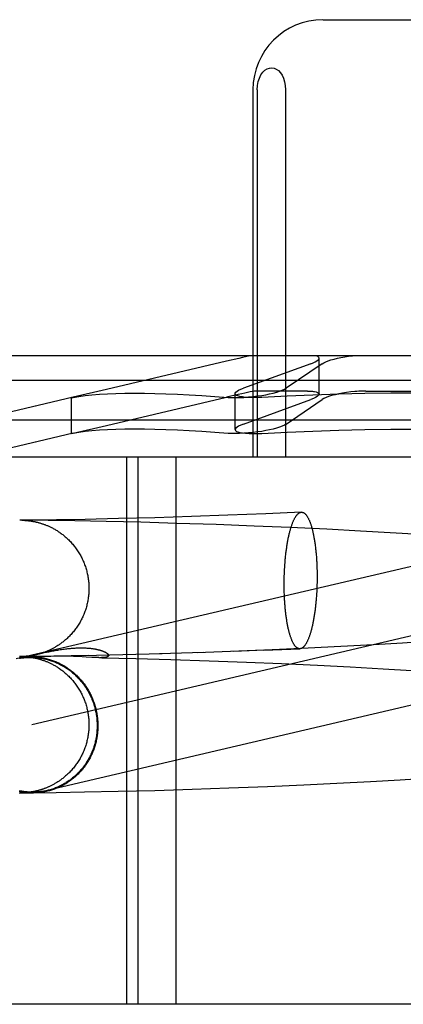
# Model space of a CAD drawing. Header units: inches. Extents: x 0 to 268, y 0 to 174.
# Tile 20 of 79: x 88.304 to 88.414, y 88.446 to 88.727. Entities that reach past the tile are written whole.
import ezdxf

# ---------------------------------------------------------------- set-up
doc = ezdxf.new("R2010")
doc.units = ezdxf.units.IN
doc.header["$LTSCALE"] = 14.749625
doc.header["$MEASUREMENT"] = 0
doc.linetypes.add('HIDDEN', pattern=[0.2, 0.1, -0.1])
doc.layers.add('DEFAULT_2', color=8, linetype='HIDDEN')

msp = doc.modelspace()

# ---------------------------------------------------------------- linework, layer by layer
at = {"layer": 'DEFAULT_2', "color": 8, "linetype": 'HIDDEN'}
for p, q in [((88.39129, 88.72719), (88.44484, 88.72719)), ((88.37119, 88.70719), (88.37119, 88.60219)), ((88.37241, 88.70719), (88.37241, 88.60219)), ((88.38053, 88.70719), (88.38053, 88.60219)), ((88.57399, 88.63119), (88.26213, 88.63119)), ((88.3901, 88.62022), (88.3901, 88.6305)), ((88.36364, 88.62963), (88.32934, 88.62152)), ((88.38776, 88.62893), (88.36845, 88.62193)), ((88.39097, 88.62893), (88.3807, 88.62193)), ((88.58106, 88.62412), (88.25506, 88.62412)), ((88.31978, 88.61935), (88.29181, 88.61279)), ((88.31974, 88.61934), (88.31934, 88.61924)), ((88.31934, 88.61924), (88.31974, 88.6193)), ((88.31934, 88.60897), (88.31934, 88.61924)), ((88.32934, 88.62152), (88.31974, 88.61934)), ((88.32934, 88.61125), (88.36363, 88.61935)), ((88.36611, 88.61011), (88.36611, 88.62038)), ((88.38677, 88.62113), (88.37219, 88.62113)), ((88.40348, 88.62113), (88.43265, 88.62113)), ((88.36845, 88.61166), (88.38776, 88.61866)), ((88.3807, 88.61166), (88.39097, 88.61866)), ((88.54431, 88.61279), (88.29181, 88.61279)), ((88.31974, 88.60907), (88.32934, 88.61125)), ((88.31978, 88.60908), (88.29043, 88.60219)), ((88.31934, 88.60897), (88.31974, 88.60907)), ((88.31974, 88.60903), (88.31934, 88.60897)), ((88.5457, 88.60219), (88.29043, 88.60219)), ((88.33506, 88.60219), (88.33506, 88.44594)), ((88.3383, 88.60219), (88.3383, 88.44594)), ((88.34913, 88.60219), (88.34913, 88.44594)), ((88.364, 88.58563), (88.35367, 88.58526)), ((88.3749, 88.58606), (88.364, 88.58563)), ((88.38504, 88.58651), (88.3749, 88.58606)), ((88.30462, 88.58422), (88.30449, 88.58422)), ((88.30494, 88.58422), (88.30462, 88.58422)), ((88.30498, 88.58422), (88.30497, 88.58422)), ((88.30866, 88.58425), (88.30503, 88.58422)), ((88.31259, 88.58414), (88.30513, 88.58421)), ((88.30514, 88.58421), (88.30525, 88.58421)), ((88.30518, 88.58421), (88.30525, 88.58421)), ((88.30525, 88.58421), (88.30533, 88.58421)), ((88.30533, 88.58421), (88.30542, 88.58421)), ((88.30542, 88.58421), (88.30549, 88.5842)), ((88.30551, 88.5842), (88.30559, 88.5842)), ((88.30561, 88.5842), (88.3057, 88.5842)), ((88.3057, 88.5842), (88.30579, 88.58419)), ((88.30579, 88.58419), (88.30589, 88.58419)), ((88.30589, 88.58419), (88.30601, 88.58418)), ((88.30601, 88.58418), (88.30609, 88.58417)), ((88.30609, 88.58417), (88.30618, 88.58417)), ((88.30618, 88.58417), (88.30629, 88.58416)), ((88.30629, 88.58416), (88.30639, 88.58415)), ((88.30639, 88.58415), (88.30651, 88.58414)), ((88.30651, 88.58414), (88.30663, 88.58413)), ((88.30663, 88.58413), (88.30676, 88.58412)), ((88.30676, 88.58412), (88.3069, 88.5841)), ((88.3069, 88.5841), (88.30704, 88.58409)), ((88.30704, 88.58409), (88.30718, 88.58407)), ((88.30718, 88.58407), (88.30734, 88.58405)), ((88.30734, 88.58405), (88.30749, 88.58403)), ((88.31506, 88.58433), (88.30866, 88.58425)), ((88.32023, 88.58403), (88.31259, 88.58414)), ((88.32317, 88.58447), (88.31506, 88.58433)), ((88.32926, 88.58385), (88.32023, 88.58403)), ((88.33279, 88.58467), (88.32317, 88.58447)), ((88.33917, 88.58362), (88.32926, 88.58385)), ((88.34313, 88.58494), (88.33279, 88.58467)), ((88.34942, 88.58333), (88.33917, 88.58362)), ((88.35367, 88.58526), (88.34313, 88.58494)), ((88.36064, 88.58296), (88.34942, 88.58333)), ((88.37153, 88.58255), (88.36064, 88.58296)), ((88.38179, 88.58212), (88.37153, 88.58255)), ((88.39236, 88.58162), (88.38179, 88.58212)), ((88.40194, 88.58113), (88.39236, 88.58162)), ((88.4104, 88.58066), (88.40194, 88.58113)), ((88.41888, 88.58015), (88.4104, 88.58066)), ((88.43291, 88.57488), (88.30352, 88.54458)), ((88.38027, 88.57082), (88.38032, 88.57146)), ((88.38943, 88.57232), (88.38946, 88.57169)), ((88.38946, 88.57169), (88.38948, 88.57105)), ((88.38016, 88.56821), (88.38018, 88.56887)), ((88.38018, 88.56887), (88.3802, 88.56952)), ((88.3802, 88.56952), (88.38024, 88.57017)), ((88.38024, 88.57017), (88.38027, 88.57082)), ((88.38948, 88.57105), (88.38951, 88.5704)), ((88.38951, 88.5704), (88.38952, 88.56975)), ((88.38952, 88.56975), (88.38953, 88.5691)), ((88.38953, 88.5691), (88.38954, 88.56844)), ((88.38954, 88.56844), (88.38954, 88.56778)), ((88.38012, 88.56624), (88.38013, 88.56689)), ((88.38012, 88.56558), (88.38012, 88.56624)), ((88.38013, 88.56689), (88.38014, 88.56755)), ((88.38014, 88.56755), (88.38016, 88.56821)), ((88.38951, 88.56581), (88.38948, 88.56515)), ((88.38952, 88.56647), (88.38951, 88.56581)), ((88.38953, 88.56712), (88.38952, 88.56647)), ((88.38954, 88.56778), (88.38953, 88.56712)), ((88.38013, 88.56492), (88.38012, 88.56558)), ((88.38014, 88.56427), (88.38013, 88.56492)), ((88.38016, 88.56362), (88.38014, 88.56427)), ((88.38018, 88.56297), (88.38016, 88.56362)), ((88.3802, 88.56233), (88.38018, 88.56297)), ((88.38939, 88.5632), (88.38935, 88.56255)), ((88.38943, 88.56384), (88.38939, 88.5632)), ((88.38946, 88.5645), (88.38943, 88.56384)), ((88.38948, 88.56515), (88.38946, 88.5645)), ((88.38024, 88.56169), (88.3802, 88.56233)), ((88.43731, 88.55609), (88.30792, 88.52579)), ((88.41394, 88.54912), (88.4057, 88.54864)), ((88.42213, 88.54965), (88.41394, 88.54912)), ((88.3094, 88.5459), (88.30985, 88.54601)), ((88.30985, 88.54601), (88.31037, 88.54613)), ((88.31037, 88.54613), (88.31093, 88.54626)), ((88.31093, 88.54626), (88.31154, 88.54639)), ((88.31154, 88.54639), (88.31219, 88.54653)), ((88.31219, 88.54653), (88.31286, 88.54667)), ((88.34525, 88.54605), (88.32274, 88.54552)), ((88.35708, 88.54642), (88.34449, 88.54605)), ((88.37435, 88.54707), (88.35522, 88.54638)), ((88.37672, 88.5472), (88.36569, 88.54676)), ((88.37435, 88.54707), (88.38462, 88.54751)), ((88.38699, 88.54766), (88.37672, 88.5472)), ((88.3963, 88.54813), (88.38699, 88.54766)), ((88.4057, 88.54864), (88.3963, 88.54813)), ((88.30462, 88.54528), (88.30449, 88.54528)), ((88.3045, 88.54529), (88.30461, 88.54528)), ((88.30462, 88.54528), (88.30908, 88.54532)), ((88.30531, 88.54529), (88.30513, 88.54529)), ((88.30514, 88.54528), (88.30524, 88.54528)), ((88.30515, 88.54529), (88.30515, 88.54529)), ((88.3052, 88.54528), (88.30527, 88.54528)), ((88.30527, 88.54528), (88.30535, 88.54528)), ((88.30535, 88.54529), (88.30528, 88.54529)), ((88.30544, 88.5453), (88.30535, 88.54529)), ((88.30537, 88.54527), (88.30547, 88.54527)), ((88.30554, 88.5453), (88.30547, 88.5453)), ((88.30547, 88.54527), (88.30554, 88.54527)), ((88.30564, 88.5453), (88.30554, 88.5453)), ((88.30556, 88.54527), (88.30567, 88.54526)), ((88.30573, 88.54531), (88.30564, 88.5453)), ((88.30567, 88.54526), (88.30576, 88.54526)), ((88.30582, 88.54531), (88.30573, 88.54531)), ((88.30576, 88.54526), (88.30586, 88.54525)), ((88.30593, 88.54532), (88.30582, 88.54531)), ((88.30586, 88.54525), (88.30597, 88.54525)), ((88.30605, 88.54533), (88.30593, 88.54532)), ((88.30597, 88.54525), (88.30609, 88.54524)), ((88.30614, 88.54533), (88.30605, 88.54533)), ((88.30609, 88.54524), (88.30618, 88.54523)), ((88.30624, 88.54534), (88.30614, 88.54533)), ((88.30618, 88.54523), (88.30629, 88.54523)), ((88.30634, 88.54535), (88.30624, 88.54534)), ((88.30629, 88.54523), (88.30639, 88.54522)), ((88.30645, 88.54536), (88.30634, 88.54535)), ((88.30639, 88.54522), (88.30651, 88.54521)), ((88.30657, 88.54537), (88.30645, 88.54536)), ((88.30651, 88.54521), (88.30663, 88.5452)), ((88.30669, 88.54538), (88.30657, 88.54537)), ((88.30663, 88.5452), (88.30676, 88.54518)), ((88.30681, 88.54539), (88.30669, 88.54538)), ((88.30676, 88.54518), (88.3069, 88.54517)), ((88.30694, 88.5454), (88.30681, 88.54539)), ((88.3069, 88.54517), (88.30704, 88.54515)), ((88.30708, 88.54542), (88.30694, 88.5454)), ((88.30704, 88.54515), (88.30718, 88.54514)), ((88.30723, 88.54544), (88.30708, 88.54542)), ((88.30718, 88.54514), (88.30734, 88.54512)), ((88.30739, 88.54546), (88.30723, 88.54544)), ((88.30734, 88.54512), (88.30749, 88.5451)), ((88.30755, 88.54548), (88.30739, 88.54546)), ((88.30833, 88.54527), (88.3083, 88.54527)), ((88.30838, 88.54526), (88.30835, 88.54526)), ((88.30842, 88.54526), (88.3084, 88.54526)), ((88.30847, 88.54526), (88.30845, 88.54526)), ((88.30856, 88.54526), (88.30849, 88.54526)), ((88.30863, 88.54525), (88.30856, 88.54526)), ((88.30869, 88.54525), (88.30863, 88.54525)), ((88.30878, 88.54525), (88.30872, 88.54525)), ((88.30887, 88.54525), (88.3088, 88.54525)), ((88.31565, 88.5454), (88.30881, 88.54532)), ((88.30887, 88.54577), (88.30919, 88.54585)), ((88.3092, 88.54525), (88.30908, 88.54525)), ((88.30919, 88.54585), (88.3094, 88.5459)), ((88.30934, 88.54525), (88.3092, 88.54525)), ((88.30951, 88.54525), (88.30934, 88.54525)), ((88.30977, 88.54525), (88.30951, 88.54525)), ((88.31008, 88.54526), (88.30977, 88.54525)), ((88.31054, 88.54527), (88.31008, 88.54526)), ((88.31337, 88.54534), (88.31054, 88.54527)), ((88.31424, 88.54536), (88.31337, 88.54534)), ((88.32403, 88.54554), (88.31424, 88.54536)), ((88.31595, 88.54538), (88.31531, 88.54538)), ((88.31665, 88.54538), (88.31595, 88.54538)), ((88.31741, 88.54538), (88.31665, 88.54538)), ((88.3182, 88.54537), (88.31741, 88.54538)), ((88.31903, 88.54535), (88.3182, 88.54537)), ((88.31988, 88.54532), (88.31903, 88.54535)), ((88.32074, 88.54529), (88.31988, 88.54532)), ((88.32156, 88.54525), (88.32074, 88.54529)), ((88.32235, 88.54521), (88.32156, 88.54525)), ((88.32348, 88.54515), (88.32235, 88.54521)), ((88.32515, 88.54504), (88.32348, 88.54515)), ((88.32575, 88.54501), (88.32515, 88.54504)), ((88.3271, 88.54496), (88.32575, 88.54501)), ((88.3271, 88.54496), (88.32798, 88.54494)), ((88.32798, 88.54494), (88.33766, 88.54471)), ((88.33766, 88.54471), (88.34769, 88.54443)), ((88.34769, 88.54443), (88.35867, 88.54407)), ((88.35867, 88.54407), (88.36933, 88.54367)), ((88.36933, 88.54367), (88.37935, 88.54325)), ((88.37935, 88.54325), (88.38967, 88.54278)), ((88.38967, 88.54278), (88.39901, 88.5423)), ((88.39901, 88.5423), (88.40841, 88.54178)), ((88.40841, 88.54178), (88.41662, 88.54128)), ((88.39522, 88.50909), (88.40484, 88.50959)), ((88.40484, 88.50959), (88.41332, 88.51008)), ((88.41332, 88.51008), (88.42181, 88.51061)), ((88.3149, 88.50646), (88.32305, 88.50659)), ((88.32305, 88.50659), (88.3327, 88.50679)), ((88.3327, 88.50679), (88.34312, 88.50706)), ((88.34312, 88.50706), (88.35379, 88.50738)), ((88.35379, 88.50738), (88.36427, 88.50774)), ((88.36427, 88.50774), (88.37536, 88.50818)), ((88.37536, 88.50818), (88.38575, 88.50863)), ((88.38575, 88.50863), (88.39522, 88.50909)), ((88.30433, 88.50636), (88.30802, 88.50632)), ((88.3045, 88.50635), (88.30461, 88.50635)), ((88.30513, 88.50635), (88.30841, 88.50638)), ((88.30531, 88.50636), (88.30513, 88.50635)), ((88.30515, 88.50636), (88.30515, 88.50636)), ((88.30535, 88.50636), (88.30528, 88.50636)), ((88.30544, 88.50636), (88.30535, 88.50636)), ((88.30554, 88.50637), (88.30547, 88.50636)), ((88.30564, 88.50637), (88.30554, 88.50637)), ((88.30573, 88.50637), (88.30564, 88.50637)), ((88.30582, 88.50638), (88.30573, 88.50637)), ((88.30593, 88.50638), (88.30582, 88.50638)), ((88.30605, 88.50639), (88.30593, 88.50638)), ((88.30614, 88.5064), (88.30605, 88.50639)), ((88.30624, 88.5064), (88.30614, 88.5064)), ((88.30634, 88.50641), (88.30624, 88.5064)), ((88.30645, 88.50642), (88.30634, 88.50641)), ((88.30657, 88.50643), (88.30645, 88.50642)), ((88.30669, 88.50644), (88.30657, 88.50643)), ((88.30681, 88.50646), (88.30669, 88.50644)), ((88.30694, 88.50647), (88.30681, 88.50646)), ((88.30708, 88.50649), (88.30694, 88.50647)), ((88.30723, 88.5065), (88.30708, 88.50649)), ((88.30739, 88.50652), (88.30723, 88.5065)), ((88.30755, 88.50655), (88.30739, 88.50652)), ((88.30841, 88.50638), (88.3149, 88.50646)), ((88.51173, 88.44594), (88.03413, 88.44594))]:
    msp.add_line(p, q, dxfattribs=at)
for points in [[(88.37241, 88.70719), (88.37248, 88.70839), (88.37269, 88.7095), (88.37303, 88.71053), (88.37348, 88.71144), (88.37401, 88.71218), (88.37461, 88.71275), (88.37525, 88.71315), (88.37591, 88.71338), (88.37658, 88.71344), (88.37724, 88.71333), (88.37787, 88.71306), (88.37847, 88.71264), (88.37903, 88.71206), (88.37952, 88.71133), (88.37994, 88.71046), (88.38026, 88.70947), (88.38045, 88.70838), (88.38053, 88.70719)], [(88.37068, 88.63119), (88.36995, 88.63105), (88.36911, 88.63087), (88.36816, 88.63066), (88.36713, 88.63043), (88.36364, 88.62963)], [(88.38776, 88.62893), (88.38845, 88.6292), (88.38903, 88.62947), (88.38949, 88.62974), (88.38983, 88.63001), (88.39003, 88.63026), (88.3901, 88.6305)], [(88.3901, 88.6305), (88.39004, 88.6307), (88.38985, 88.63089), (88.38953, 88.63106), (88.38909, 88.63119)], [(88.39097, 88.62893), (88.39143, 88.6292), (88.39201, 88.62947), (88.3927, 88.62974), (88.39349, 88.63001), (88.39438, 88.63026), (88.39534, 88.63049), (88.39636, 88.6307), (88.39743, 88.63089), (88.39853, 88.63106), (88.39965, 88.63119)], [(88.36611, 88.62038), (88.36614, 88.62055), (88.36632, 88.6208), (88.36665, 88.62108), (88.36711, 88.62136), (88.36771, 88.62164), (88.36845, 88.62193)], [(88.3713, 88.61955), (88.3725, 88.61971), (88.37369, 88.61988), (88.37486, 88.62008), (88.37597, 88.6203), (88.37702, 88.62055), (88.37798, 88.6208), (88.37883, 88.62108), (88.37958, 88.62136), (88.3802, 88.62164), (88.3807, 88.62193)], [(88.31974, 88.6193), (88.3214, 88.61958), (88.32321, 88.61983), (88.32517, 88.62004), (88.3273, 88.62021), (88.32957, 88.62035), (88.33199, 88.62044), (88.33456, 88.6205), (88.33728, 88.62052), (88.34014, 88.6205), (88.34315, 88.62044), (88.3463, 88.62035), (88.34958, 88.62021), (88.353, 88.62004), (88.35656, 88.61983), (88.36025, 88.61958), (88.36408, 88.6193)], [(88.37219, 88.62113), (88.37191, 88.62111), (88.37151, 88.62106), (88.37101, 88.62098), (88.3704, 88.62087), (88.36968, 88.62072), (88.36887, 88.62055), (88.36797, 88.62035), (88.36699, 88.62013), (88.36363, 88.61935)], [(88.36408, 88.6193), (88.36506, 88.61925), (88.36617, 88.61924), (88.36736, 88.61926), (88.36863, 88.61932), (88.36995, 88.61942), (88.3713, 88.61955)], [(88.36745, 88.61955), (88.36691, 88.61971), (88.3665, 88.61988), (88.36623, 88.62008), (88.36611, 88.6203), (88.36611, 88.62038)], [(88.37373, 88.6193), (88.37246, 88.61925), (88.37124, 88.61924), (88.37011, 88.61926), (88.36909, 88.61932), (88.3682, 88.61942), (88.36745, 88.61955)], [(88.41806, 88.62052), (88.41061, 88.62048), (88.40317, 88.62038), (88.39574, 88.62021), (88.38836, 88.61997), (88.38101, 88.61967), (88.37373, 88.6193)], [(88.38677, 88.62113), (88.38716, 88.62113), (88.38752, 88.62112), (88.38786, 88.6211), (88.38818, 88.62107), (88.38848, 88.62103), (88.38876, 88.62099)], [(88.3901, 88.62022), (88.39006, 88.62006), (88.38989, 88.6198), (88.38956, 88.61952), (88.3891, 88.61924), (88.38849, 88.61895), (88.38776, 88.61866)], [(88.38876, 88.62099), (88.3893, 88.62086), (88.3897, 88.62071), (88.38997, 88.62052), (88.39009, 88.6203), (88.3901, 88.62022)], [(88.40037, 88.62099), (88.39917, 88.62086), (88.39798, 88.62071), (88.39682, 88.62052), (88.39571, 88.6203), (88.39466, 88.62006), (88.3937, 88.6198), (88.39284, 88.61952), (88.39209, 88.61924), (88.39146, 88.61895), (88.39097, 88.61866)], [(88.40348, 88.62113), (88.40298, 88.62113), (88.40247, 88.62112), (88.40195, 88.6211), (88.40143, 88.62107), (88.4009, 88.62103), (88.40037, 88.62099)], [(88.36845, 88.61166), (88.36771, 88.61137), (88.36711, 88.61108), (88.36664, 88.6108), (88.36632, 88.61053), (88.36614, 88.61027), (88.36611, 88.6101)], [(88.3807, 88.61166), (88.3802, 88.61137), (88.37958, 88.61108), (88.37883, 88.6108), (88.37797, 88.61053), (88.37701, 88.61027), (88.37597, 88.61003), (88.37486, 88.60981), (88.37369, 88.60961), (88.3725, 88.60943), (88.3713, 88.60928)], [(88.36408, 88.60903), (88.36025, 88.60931), (88.35656, 88.60956), (88.353, 88.60977), (88.34958, 88.60994), (88.3463, 88.61008), (88.34315, 88.61017), (88.34014, 88.61023), (88.33728, 88.61025), (88.33456, 88.61023), (88.33199, 88.61017), (88.32957, 88.61008), (88.3273, 88.60994), (88.32517, 88.60977), (88.32321, 88.60956), (88.3214, 88.60931), (88.31974, 88.60903)], [(88.3713, 88.60928), (88.36995, 88.60915), (88.36863, 88.60905), (88.36736, 88.60899), (88.36617, 88.60897), (88.36506, 88.60898), (88.36408, 88.60903)], [(88.36611, 88.6101), (88.36611, 88.61003), (88.36624, 88.60981), (88.3665, 88.60961), (88.36691, 88.60943), (88.36745, 88.60928)], [(88.36745, 88.60928), (88.3682, 88.60915), (88.36909, 88.60905), (88.37011, 88.60899), (88.37124, 88.60897), (88.37245, 88.60898), (88.37373, 88.60903)], [(88.37373, 88.60903), (88.38101, 88.6094), (88.38836, 88.6097), (88.39574, 88.60994), (88.40317, 88.61011), (88.41061, 88.61021), (88.41806, 88.61025)], [(88.38032, 88.57146), (88.38036, 88.5721), (88.38039, 88.57242), (88.38042, 88.57274), (88.38044, 88.57305), (88.38047, 88.57336), (88.3805, 88.57367), (88.38054, 88.57398), (88.38057, 88.57429), (88.3806, 88.57459), (88.38064, 88.57489), (88.38068, 88.57519), (88.38071, 88.57549), (88.38075, 88.57579), (88.38079, 88.57608), (88.38084, 88.57637), (88.38088, 88.57666), (88.38092, 88.57694), (88.38097, 88.57722), (88.38101, 88.5775), (88.38106, 88.57778), (88.38111, 88.57805), (88.38116, 88.57832), (88.38121, 88.57859), (88.38126, 88.57885), (88.38131, 88.57911), (88.38136, 88.57937), (88.38142, 88.57962), (88.38147, 88.57987), (88.38153, 88.58012), (88.38159, 88.58036), (88.38165, 88.5806), (88.3817, 88.58083), (88.38176, 88.58106), (88.38182, 88.58129), (88.38189, 88.58151), (88.38195, 88.58173), (88.38201, 88.58194), (88.38208, 88.58215), (88.38214, 88.58236), (88.38221, 88.58256), (88.38227, 88.58275), (88.38234, 88.58295), (88.38241, 88.58313), (88.38248, 88.58332), (88.38255, 88.58349), (88.38262, 88.58367), (88.38269, 88.58384), (88.38276, 88.584), (88.38283, 88.58416), (88.3829, 88.58431), (88.38297, 88.58446), (88.38305, 88.58461), (88.38312, 88.58475), (88.3832, 88.58488), (88.38327, 88.58501), (88.38335, 88.58513), (88.38342, 88.58525), (88.3835, 88.58537), (88.38357, 88.58547), (88.38365, 88.58558), (88.38373, 88.58568), (88.38381, 88.58577), (88.38388, 88.58586), (88.38396, 88.58594), (88.38404, 88.58601), (88.38412, 88.58608), (88.3842, 88.58615), (88.38428, 88.58621), (88.38435, 88.58626), (88.38443, 88.58631), (88.38451, 88.58636), (88.38459, 88.58639), (88.38467, 88.58643), (88.38475, 88.58645), (88.38483, 88.58648), (88.38491, 88.58649), (88.38499, 88.5865), (88.38504, 88.58651)], [(88.38504, 88.58651), (88.38507, 88.58651), (88.38515, 88.58651), (88.38523, 88.5865), (88.38531, 88.58649), (88.38539, 88.58647), (88.38546, 88.58645), (88.38554, 88.58642), (88.38562, 88.58638), (88.3857, 88.58634), (88.38578, 88.5863), (88.38586, 88.58625), (88.38593, 88.58619), (88.38601, 88.58613), (88.38609, 88.58606), (88.38616, 88.58599), (88.38624, 88.58591), (88.38632, 88.58583), (88.38639, 88.58574), (88.38647, 88.58565), (88.38654, 88.58555), (88.38661, 88.58544), (88.38669, 88.58533), (88.38676, 88.58522), (88.38683, 88.5851), (88.3869, 88.58497), (88.38697, 88.58484), (88.38705, 88.58471), (88.38712, 88.58456), (88.38718, 88.58442), (88.38725, 88.58427), (88.38732, 88.58411), (88.38739, 88.58395), (88.38745, 88.58379), (88.38752, 88.58362), (88.38758, 88.58344), (88.38765, 88.58326), (88.38771, 88.58308), (88.38777, 88.58289), (88.38784, 88.5827), (88.3879, 88.5825), (88.38796, 88.5823), (88.38802, 88.58209), (88.38807, 88.58188), (88.38813, 88.58166), (88.38819, 88.58144), (88.38824, 88.58122), (88.3883, 88.58099), (88.38835, 88.58076), (88.3884, 88.58053), (88.38845, 88.58029), (88.3885, 88.58004), (88.38855, 88.5798), (88.3886, 88.57955), (88.38865, 88.57929), (88.38869, 88.57903), (88.38874, 88.57877), (88.38878, 88.57851), (88.38883, 88.57824), (88.38887, 88.57797), (88.38891, 88.5777), (88.38895, 88.57742), (88.38898, 88.57714), (88.38902, 88.57686), (88.38906, 88.57657), (88.38909, 88.57628), (88.38912, 88.57599), (88.38916, 88.5757), (88.38919, 88.5754), (88.38922, 88.5751), (88.38925, 88.5748), (88.38927, 88.5745), (88.3893, 88.5742), (88.38932, 88.57389), (88.38935, 88.57358), (88.38937, 88.57327), (88.38939, 88.57296), (88.38941, 88.57264), (88.38943, 88.57232)], [(88.30749, 88.58403), (88.30765, 88.58401), (88.30774, 88.58399), (88.30782, 88.58398), (88.30791, 88.58397), (88.308, 88.58395), (88.30809, 88.58394), (88.30818, 88.58392), (88.30828, 88.5839), (88.30837, 88.58389), (88.30847, 88.58387), (88.30857, 88.58385), (88.30868, 88.58383), (88.30878, 88.58381), (88.30889, 88.58378), (88.309, 88.58376), (88.30912, 88.58373), (88.30923, 88.58371), (88.30935, 88.58368), (88.30948, 88.58365), (88.3096, 88.58362), (88.30973, 88.58358), (88.30987, 88.58355), (88.31001, 88.58351), (88.31015, 88.58347), (88.3103, 88.58343), (88.31045, 88.58338), (88.31061, 88.58333), (88.31077, 88.58328), (88.31094, 88.58323), (88.31111, 88.58317), (88.31128, 88.58311), (88.31146, 88.58304), (88.31164, 88.58298), (88.31183, 88.58291), (88.31201, 88.58283), (88.31221, 88.58276), (88.3124, 88.58268), (88.3126, 88.58259), (88.3128, 88.5825), (88.313, 88.58241), (88.3132, 88.58231), (88.31341, 88.58221), (88.31362, 88.58211), (88.31384, 88.582), (88.31406, 88.58188), (88.31427, 88.58176), (88.3145, 88.58164), (88.31472, 88.58151), (88.31494, 88.58137), (88.31517, 88.58124), (88.31539, 88.58109), (88.31562, 88.58094), (88.31585, 88.58079), (88.31608, 88.58063), (88.31632, 88.58046), (88.31655, 88.58028), (88.31679, 88.5801), (88.31703, 88.57991), (88.31728, 88.57971), (88.31752, 88.5795), (88.31777, 88.57928), (88.31802, 88.57906), (88.31827, 88.57883), (88.31851, 88.57859), (88.31875, 88.57835), (88.31898, 88.57811), (88.31921, 88.57786), (88.31944, 88.57761), (88.31966, 88.57736), (88.31987, 88.5771), (88.32008, 88.57684), (88.32029, 88.57658), (88.32049, 88.57631), (88.32069, 88.57604), (88.32088, 88.57576), (88.32107, 88.57548), (88.32125, 88.5752), (88.32143, 88.57492), (88.3216, 88.57463), (88.32177, 88.57434), (88.32193, 88.57405), (88.32209, 88.57375), (88.32224, 88.57345), (88.32239, 88.57315), (88.32253, 88.57285), (88.32267, 88.57254), (88.3228, 88.57223), (88.32293, 88.57192), (88.32305, 88.57161), (88.32316, 88.5713), (88.32327, 88.57098), (88.32338, 88.57066), (88.32348, 88.57034), (88.32357, 88.57002), (88.32366, 88.5697), (88.32374, 88.56937), (88.32382, 88.56904), (88.32389, 88.56872), (88.32396, 88.56839), (88.32402, 88.56806), (88.32407, 88.56773), (88.32412, 88.5674), (88.32416, 88.56706), (88.3242, 88.56673), (88.32423, 88.5664), (88.32426, 88.56606), (88.32428, 88.56573), (88.32429, 88.56539), (88.3243, 88.56506), (88.3243, 88.56475)], [(88.3243, 88.56475), (88.3243, 88.56444), (88.32429, 88.56411), (88.32428, 88.56377), (88.32426, 88.56344), (88.32423, 88.5631), (88.3242, 88.56277), (88.32416, 88.56243), (88.32412, 88.5621), (88.32407, 88.56177), (88.32402, 88.56143), (88.32395, 88.5611), (88.32389, 88.56077), (88.32382, 88.56045), (88.32374, 88.56012), (88.32366, 88.55979), (88.32357, 88.55947), (88.32347, 88.55914), (88.32337, 88.55882), (88.32327, 88.5585), (88.32316, 88.55819), (88.32304, 88.55787), (88.32292, 88.55756), (88.32279, 88.55725), (88.32266, 88.55694), (88.32252, 88.55663), (88.32238, 88.55633), (88.32223, 88.55602), (88.32208, 88.55572), (88.32192, 88.55543), (88.32175, 88.55513), (88.32158, 88.55484), (88.32141, 88.55456), (88.32123, 88.55427), (88.32105, 88.55399), (88.32086, 88.55371), (88.32066, 88.55343), (88.32047, 88.55316), (88.32026, 88.55289), (88.32006, 88.55263), (88.31984, 88.55237), (88.31962, 88.55211), (88.3194, 88.55185), (88.31917, 88.5516), (88.31894, 88.55135), (88.31872, 88.55112), (88.3185, 88.5509), (88.31828, 88.55069), (88.31806, 88.55048), (88.31785, 88.55029), (88.31763, 88.5501), (88.31742, 88.54992), (88.31721, 88.54974), (88.317, 88.54957), (88.3168, 88.54941), (88.31659, 88.54925), (88.31638, 88.54909), (88.31617, 88.54894), (88.31597, 88.5488), (88.31576, 88.54865), (88.31556, 88.54852), (88.31536, 88.54839), (88.31516, 88.54826), (88.31496, 88.54814), (88.31476, 88.54802), (88.31456, 88.5479), (88.31437, 88.54779), (88.31417, 88.54768), (88.31398, 88.54758), (88.31379, 88.54748), (88.31361, 88.54738), (88.31342, 88.54729), (88.31324, 88.5472), (88.31305, 88.54712), (88.31287, 88.54703), (88.3127, 88.54695), (88.31252, 88.54688), (88.31235, 88.54681), (88.31218, 88.54673), (88.31201, 88.54667), (88.31185, 88.5466), (88.31169, 88.54654), (88.31153, 88.54648), (88.31137, 88.54643), (88.31122, 88.54637), (88.31106, 88.54632), (88.31091, 88.54627), (88.31076, 88.54622), (88.31061, 88.54617), (88.31046, 88.54613), (88.31032, 88.54608), (88.31017, 88.54604), (88.31003, 88.546), (88.30989, 88.54596), (88.30974, 88.54592), (88.3096, 88.54589), (88.30947, 88.54585), (88.30933, 88.54582), (88.3092, 88.54579), (88.30906, 88.54576), (88.30893, 88.54573), (88.3088, 88.5457), (88.30868, 88.54567), (88.30855, 88.54565), (88.30844, 88.54563), (88.30832, 88.54561), (88.30821, 88.54559), (88.30811, 88.54557), (88.30801, 88.54555), (88.30791, 88.54554), (88.30782, 88.54552), (88.30773, 88.54551), (88.30764, 88.54549), (88.30755, 88.54548)], [(88.38462, 88.54751), (88.38459, 88.54751), (88.38451, 88.54751), (88.38443, 88.54752), (88.38435, 88.54753), (88.38428, 88.54755), (88.3842, 88.54757), (88.38412, 88.5476), (88.38404, 88.54763), (88.38396, 88.54767), (88.38388, 88.54772), (88.38381, 88.54777), (88.38373, 88.54783), (88.38365, 88.54789), (88.38357, 88.54795), (88.3835, 88.54803), (88.38342, 88.5481), (88.38335, 88.54819), (88.38327, 88.54828), (88.3832, 88.54837), (88.38312, 88.54847), (88.38305, 88.54857), (88.38297, 88.54868), (88.3829, 88.5488), (88.38283, 88.54892), (88.38276, 88.54905), (88.38269, 88.54918), (88.38262, 88.54931), (88.38255, 88.54945), (88.38248, 88.5496), (88.38241, 88.54975), (88.38234, 88.5499), (88.38227, 88.55007), (88.38221, 88.55023), (88.38214, 88.5504), (88.38208, 88.55058), (88.38201, 88.55076), (88.38195, 88.55094), (88.38189, 88.55113), (88.38182, 88.55132), (88.38176, 88.55152), (88.3817, 88.55172), (88.38165, 88.55193), (88.38159, 88.55214), (88.38153, 88.55235), (88.38147, 88.55257), (88.38142, 88.5528), (88.38136, 88.55302), (88.38131, 88.55326), (88.38126, 88.55349), (88.38121, 88.55373), (88.38116, 88.55397), (88.38111, 88.55422), (88.38106, 88.55447), (88.38101, 88.55473), (88.38097, 88.55498), (88.38092, 88.55524), (88.38088, 88.55551), (88.38084, 88.55578), (88.38079, 88.55605), (88.38075, 88.55632), (88.38071, 88.5566), (88.38068, 88.55688), (88.38064, 88.55716), (88.3806, 88.55745), (88.38057, 88.55773), (88.38054, 88.55802), (88.3805, 88.55832), (88.38047, 88.55861), (88.38044, 88.55891), (88.38042, 88.55921), (88.38039, 88.55952), (88.38036, 88.55982), (88.38034, 88.56013), (88.38032, 88.56044), (88.38029, 88.56075), (88.38027, 88.56106), (88.38025, 88.56138), (88.38024, 88.56169)], [(88.38935, 88.56255), (88.3893, 88.56191), (88.38927, 88.5616), (88.38925, 88.56128), (88.38922, 88.56097), (88.38919, 88.56066), (88.38916, 88.56034), (88.38912, 88.56004), (88.38909, 88.55973), (88.38906, 88.55943), (88.38902, 88.55912), (88.38898, 88.55882), (88.38895, 88.55853), (88.38891, 88.55823), (88.38887, 88.55794), (88.38883, 88.55765), (88.38878, 88.55736), (88.38874, 88.55707), (88.38869, 88.55679), (88.38865, 88.55651), (88.3886, 88.55624), (88.38855, 88.55596), (88.3885, 88.55569), (88.38845, 88.55543), (88.3884, 88.55516), (88.38835, 88.55491), (88.3883, 88.55465), (88.38824, 88.5544), (88.38819, 88.55415), (88.38813, 88.5539), (88.38807, 88.55366), (88.38802, 88.55342), (88.38796, 88.55319), (88.3879, 88.55296), (88.38784, 88.55273), (88.38777, 88.55251), (88.38771, 88.55229), (88.38765, 88.55208), (88.38758, 88.55187), (88.38752, 88.55166), (88.38745, 88.55146), (88.38739, 88.55126), (88.38732, 88.55107), (88.38725, 88.55088), (88.38718, 88.5507), (88.38712, 88.55052), (88.38705, 88.55035), (88.38697, 88.55018), (88.3869, 88.55002), (88.38683, 88.54986), (88.38676, 88.5497), (88.38669, 88.54955), (88.38661, 88.54941), (88.38654, 88.54927), (88.38647, 88.54914), (88.38639, 88.54901), (88.38632, 88.54888), (88.38624, 88.54876), (88.38616, 88.54865), (88.38609, 88.54854), (88.38601, 88.54844), (88.38593, 88.54834), (88.38586, 88.54825), (88.38578, 88.54816), (88.3857, 88.54808), (88.38562, 88.548), (88.38554, 88.54793), (88.38546, 88.54787), (88.38539, 88.54781), (88.38531, 88.54775), (88.38523, 88.5477), (88.38515, 88.54766), (88.38507, 88.54762), (88.38499, 88.54759), (88.38491, 88.54756), (88.38483, 88.54754), (88.38475, 88.54753), (88.38467, 88.54752), (88.38462, 88.54751)], [(88.31286, 88.54667), (88.31356, 88.54681), (88.31391, 88.54688), (88.31427, 88.54695), (88.31463, 88.54701), (88.31499, 88.54708), (88.31536, 88.54714), (88.31573, 88.5472), (88.31609, 88.54726), (88.31646, 88.54731), (88.31683, 88.54736), (88.3172, 88.54741), (88.31756, 88.54746), (88.31793, 88.5475), (88.31828, 88.54754), (88.31864, 88.54758), (88.31899, 88.54761), (88.31933, 88.54764), (88.31967, 88.54767), (88.32, 88.54769), (88.32032, 88.54771), (88.32064, 88.54773), (88.32096, 88.54774), (88.32126, 88.54775), (88.32156, 88.54776), (88.32185, 88.54776), (88.32214, 88.54776), (88.32241, 88.54776), (88.32268, 88.54775), (88.32294, 88.54775), (88.32319, 88.54774), (88.32343, 88.54773), (88.32367, 88.54771), (88.3239, 88.5477), (88.32412, 88.54768), (88.32433, 88.54767), (88.32453, 88.54765), (88.32472, 88.54763), (88.32491, 88.54761), (88.32509, 88.54758), (88.32526, 88.54756), (88.32543, 88.54754), (88.32559, 88.54752), (88.32574, 88.54749), (88.32589, 88.54747), (88.32603, 88.54744), (88.32617, 88.54742), (88.3263, 88.54739), (88.32642, 88.54737), (88.32654, 88.54734), (88.32666, 88.54732), (88.32677, 88.54729), (88.32688, 88.54727), (88.32698, 88.54724), (88.32708, 88.54722), (88.32717, 88.54719), (88.32726, 88.54717), (88.32735, 88.54715), (88.32743, 88.54712), (88.32752, 88.5471), (88.32759, 88.54708), (88.32767, 88.54705), (88.32774, 88.54703), (88.32781, 88.54701), (88.32788, 88.54699), (88.32795, 88.54696), (88.32801, 88.54694), (88.32807, 88.54692), (88.32813, 88.5469), (88.32819, 88.54688), (88.32824, 88.54686), (88.3283, 88.54683), (88.32835, 88.54681), (88.3284, 88.54679), (88.32845, 88.54677), (88.3285, 88.54675), (88.32855, 88.54673), (88.3286, 88.54671), (88.32864, 88.54669), (88.32869, 88.54667), (88.32873, 88.54665), (88.32877, 88.54663), (88.32881, 88.54661), (88.32885, 88.54659), (88.32889, 88.54657), (88.32893, 88.54655), (88.32897, 88.54653), (88.32901, 88.54651), (88.32905, 88.54649), (88.32908, 88.54647), (88.32912, 88.54645), (88.32916, 88.54643), (88.32919, 88.54641), (88.32923, 88.54639), (88.32926, 88.54637), (88.32929, 88.54634), (88.32933, 88.54632), (88.32936, 88.5463), (88.32939, 88.54628), (88.32942, 88.54626), (88.32945, 88.54623), (88.32948, 88.54621), (88.32951, 88.54619), (88.32954, 88.54616), (88.32957, 88.54614), (88.3296, 88.54611), (88.32962, 88.54609), (88.32965, 88.54606), (88.32968, 88.54604), (88.3297, 88.54601), (88.32973, 88.54598), (88.32975, 88.54596), (88.32977, 88.54593), (88.32979, 88.5459), (88.32981, 88.54587), (88.32983, 88.54585), (88.32985, 88.54582), (88.32986, 88.54579), (88.32987, 88.54576), (88.32988, 88.54573), (88.32989, 88.54569), (88.3299, 88.54566), (88.3299, 88.54563), (88.3299, 88.5456), (88.3299, 88.54557), (88.3299, 88.54554), (88.32989, 88.5455), (88.32988, 88.54547), (88.32986, 88.54544), (88.32984, 88.54541), (88.32981, 88.54537), (88.32978, 88.54534), (88.32975, 88.54531), (88.3297, 88.54528), (88.32965, 88.54525), (88.3296, 88.54522), (88.32954, 88.54519), (88.32947, 88.54516), (88.32939, 88.54514), (88.32931, 88.54511), (88.32921, 88.54509), (88.32911, 88.54506), (88.329, 88.54504), (88.32888, 88.54502), (88.32875, 88.54501), (88.32861, 88.54499), (88.32845, 88.54498), (88.32829, 88.54497), (88.32812, 88.54496), (88.32793, 88.54496), (88.32773, 88.54495), (88.32752, 88.54495), (88.3273, 88.54495)], [(88.30908, 88.54525), (88.30897, 88.54525), (88.3044, 88.54529)], [(88.30443, 88.54497), (88.30474, 88.54503), (88.30506, 88.54507), (88.30537, 88.54512), (88.30569, 88.54515), (88.30601, 88.54519), (88.30633, 88.54521), (88.30664, 88.54523), (88.30696, 88.54525), (88.30728, 88.54526), (88.3076, 88.54526), (88.30782, 88.54526)], [(88.30446, 88.54477), (88.30477, 88.54482), (88.30509, 88.54487), (88.3054, 88.54491), (88.30571, 88.54495), (88.30603, 88.54498), (88.30634, 88.54501), (88.30666, 88.54503), (88.30697, 88.54504), (88.30729, 88.54505), (88.3076, 88.54505), (88.30792, 88.54505), (88.30824, 88.54505), (88.30855, 88.54503), (88.30887, 88.54501), (88.30919, 88.54499), (88.3095, 88.54496), (88.30982, 88.54493), (88.31013, 88.54489), (88.31044, 88.54484), (88.31076, 88.54479), (88.31107, 88.54473), (88.31138, 88.54467), (88.31169, 88.5446), (88.312, 88.54453), (88.31231, 88.54445), (88.31261, 88.54437), (88.31292, 88.54428), (88.31322, 88.54419), (88.31353, 88.54409), (88.31383, 88.54398), (88.31413, 88.54387), (88.31442, 88.54376), (88.31472, 88.54364), (88.31501, 88.54351), (88.31531, 88.54338), (88.31559, 88.54325), (88.31588, 88.54311), (88.31617, 88.54296), (88.31645, 88.54281), (88.31673, 88.54266), (88.31701, 88.5425), (88.31728, 88.54234), (88.31756, 88.54217), (88.31783, 88.54199), (88.31809, 88.54182), (88.31836, 88.54163), (88.31862, 88.54145), (88.31888, 88.54125), (88.31913, 88.54106), (88.31938, 88.54086), (88.31963, 88.54065), (88.31988, 88.54044), (88.32012, 88.54023), (88.32036, 88.54001), (88.32059, 88.53979), (88.32082, 88.53956), (88.32105, 88.53934), (88.32127, 88.5391), (88.32149, 88.53886), (88.32171, 88.53862), (88.32192, 88.53838), (88.32213, 88.53813), (88.32233, 88.53788), (88.32253, 88.53762), (88.32273, 88.53737), (88.32292, 88.5371), (88.32311, 88.53684), (88.32329, 88.53657), (88.32347, 88.5363), (88.32364, 88.53603), (88.32381, 88.53575), (88.32398, 88.53547), (88.32414, 88.53519), (88.32429, 88.5349), (88.32444, 88.53461), (88.32459, 88.53432), (88.32473, 88.53403), (88.32487, 88.53373), (88.325, 88.53344), (88.32513, 88.53314), (88.32525, 88.53284), (88.32537, 88.53253), (88.32548, 88.53223), (88.32559, 88.53192), (88.32569, 88.53161), (88.32579, 88.5313), (88.32588, 88.53099), (88.32597, 88.53067), (88.32605, 88.53036), (88.32612, 88.53004), (88.3262, 88.52972), (88.32626, 88.5294), (88.32632, 88.52908), (88.32638, 88.52876), (88.32643, 88.52844), (88.32647, 88.52812), (88.32651, 88.52779), (88.32655, 88.52747), (88.32658, 88.52714), (88.3266, 88.52682), (88.32662, 88.5265), (88.32663, 88.52617), (88.32664, 88.52584), (88.32665, 88.52552)], [(88.30749, 88.5451), (88.30765, 88.54507), (88.30774, 88.54506), (88.30782, 88.54505), (88.30791, 88.54503), (88.308, 88.54502), (88.30809, 88.545), (88.30818, 88.54499), (88.30828, 88.54497), (88.30837, 88.54495), (88.30847, 88.54493), (88.30857, 88.54491), (88.30868, 88.54489), (88.30878, 88.54487), (88.30889, 88.54485), (88.309, 88.54482), (88.30912, 88.5448), (88.30923, 88.54477), (88.30935, 88.54474), (88.30948, 88.54471), (88.3096, 88.54468), (88.30973, 88.54465), (88.30987, 88.54461), (88.31001, 88.54458), (88.31015, 88.54454), (88.3103, 88.54449), (88.31045, 88.54445), (88.31061, 88.5444), (88.31077, 88.54435), (88.31094, 88.54429), (88.31111, 88.54423), (88.31128, 88.54417), (88.31146, 88.54411), (88.31164, 88.54404), (88.31183, 88.54397), (88.31201, 88.5439), (88.31221, 88.54382), (88.3124, 88.54374), (88.3126, 88.54366), (88.3128, 88.54357), (88.313, 88.54348), (88.3132, 88.54338), (88.31341, 88.54328), (88.31362, 88.54317), (88.31384, 88.54306), (88.31406, 88.54295), (88.31427, 88.54283), (88.3145, 88.5427), (88.31472, 88.54258), (88.31494, 88.54244), (88.31517, 88.5423), (88.31539, 88.54216), (88.31562, 88.54201), (88.31585, 88.54185), (88.31608, 88.54169), (88.31632, 88.54152), (88.31655, 88.54135), (88.31679, 88.54117), (88.31703, 88.54098), (88.31728, 88.54077), (88.31752, 88.54057), (88.31777, 88.54035), (88.31802, 88.54012), (88.31827, 88.53989), (88.31851, 88.53966), (88.31875, 88.53942), (88.31898, 88.53917), (88.31921, 88.53893), (88.31944, 88.53868), (88.31966, 88.53842), (88.31987, 88.53817), (88.32008, 88.53791), (88.32029, 88.53764), (88.32049, 88.53737), (88.32069, 88.5371), (88.32088, 88.53683), (88.32107, 88.53655), (88.32125, 88.53627), (88.32143, 88.53598), (88.3216, 88.5357), (88.32177, 88.53541), (88.32193, 88.53511), (88.32209, 88.53482), (88.32224, 88.53452), (88.32239, 88.53422), (88.32253, 88.53391), (88.32267, 88.53361), (88.3228, 88.5333), (88.32293, 88.53299), (88.32305, 88.53268), (88.32316, 88.53236), (88.32327, 88.53205), (88.32338, 88.53173), (88.32348, 88.53141), (88.32357, 88.53108), (88.32366, 88.53076), (88.32374, 88.53044), (88.32382, 88.53011), (88.32389, 88.52978), (88.32396, 88.52945), (88.32402, 88.52912), (88.32407, 88.52879), (88.32412, 88.52846), (88.32416, 88.52813), (88.3242, 88.5278), (88.32423, 88.52746), (88.32426, 88.52713), (88.32428, 88.5268), (88.32429, 88.52646), (88.3243, 88.52613), (88.3243, 88.52582)], [(88.30828, 88.54527), (88.30825, 88.54527), (88.30823, 88.54527), (88.3082, 88.54528), (88.30818, 88.54528), (88.30815, 88.54528), (88.30813, 88.54528), (88.30811, 88.54529), (88.30808, 88.54529), (88.30806, 88.54529), (88.30804, 88.54529), (88.30801, 88.5453), (88.30799, 88.5453), (88.30797, 88.54531), (88.30795, 88.54531), (88.30793, 88.54531), (88.30792, 88.54532), (88.3079, 88.54532), (88.30788, 88.54533), (88.30787, 88.54533), (88.30786, 88.54534), (88.30785, 88.54535), (88.30784, 88.54535), (88.30783, 88.54536), (88.30782, 88.54537), (88.30782, 88.54538), (88.30782, 88.54538), (88.30782, 88.54539), (88.30783, 88.5454), (88.30783, 88.54541), (88.30784, 88.54542), (88.30786, 88.54543), (88.30787, 88.54545), (88.3079, 88.54546), (88.30792, 88.54547), (88.30795, 88.54549), (88.30799, 88.5455), (88.30803, 88.54552), (88.30808, 88.54554), (88.30813, 88.54556), (88.30819, 88.54558), (88.30826, 88.5456), (88.30833, 88.54562), (88.30842, 88.54565), (88.30851, 88.54567), (88.30862, 88.5457), (88.30874, 88.54573), (88.30887, 88.54577)], [(88.30792, 88.54526), (88.30824, 88.54525), (88.30856, 88.54524), (88.30888, 88.54522), (88.3092, 88.54519), (88.30952, 88.54516), (88.30984, 88.54513), (88.31015, 88.54509), (88.31047, 88.54504), (88.31079, 88.54499), (88.3111, 88.54493), (88.31142, 88.54487), (88.31173, 88.5448), (88.31204, 88.54473), (88.31235, 88.54465), (88.31266, 88.54457), (88.31297, 88.54448), (88.31328, 88.54438), (88.31359, 88.54428), (88.31389, 88.54418), (88.31419, 88.54407), (88.31449, 88.54395), (88.31479, 88.54383), (88.31509, 88.5437), (88.31538, 88.54357), (88.31568, 88.54344), (88.31597, 88.54329), (88.31625, 88.54315), (88.31654, 88.543), (88.31682, 88.54284), (88.3171, 88.54268), (88.31738, 88.54251), (88.31766, 88.54234), (88.31793, 88.54217), (88.3182, 88.54199), (88.31847, 88.5418), (88.31873, 88.54161), (88.31899, 88.54142), (88.31925, 88.54122), (88.3195, 88.54102), (88.31976, 88.54081), (88.32, 88.5406), (88.32025, 88.54038), (88.32049, 88.54016), (88.32073, 88.53994), (88.32096, 88.53971), (88.32119, 88.53948), (88.32141, 88.53924), (88.32164, 88.539), (88.32185, 88.53876), (88.32207, 88.53851), (88.32228, 88.53826), (88.32249, 88.53801), (88.32269, 88.53775), (88.32289, 88.53749), (88.32308, 88.53722), (88.32327, 88.53696), (88.32345, 88.53669), (88.32363, 88.53641), (88.32381, 88.53614), (88.32398, 88.53586), (88.32415, 88.53557), (88.32431, 88.53529), (88.32447, 88.535), (88.32462, 88.53471), (88.32477, 88.53441), (88.32491, 88.53412), (88.32505, 88.53382), (88.32518, 88.53352), (88.32531, 88.53322), (88.32543, 88.53291), (88.32555, 88.5326), (88.32567, 88.53229), (88.32577, 88.53198), (88.32588, 88.53167), (88.32598, 88.53136), (88.32607, 88.53104), (88.32616, 88.53072), (88.32624, 88.5304), (88.32632, 88.53008), (88.32639, 88.52976), (88.32646, 88.52944), (88.32652, 88.52912), (88.32658, 88.52879), (88.32663, 88.52847), (88.32667, 88.52814), (88.32671, 88.52781), (88.32675, 88.52749), (88.32678, 88.52716), (88.3268, 88.52683), (88.32682, 88.5265), (88.32683, 88.52617), (88.32684, 88.52585), (88.32684, 88.52552)], [(88.4426, 88.53749), (88.44246, 88.53746), (88.44233, 88.53744), (88.44221, 88.53741), (88.4421, 88.53739), (88.442, 88.53737), (88.44191, 88.53735), (88.44183, 88.53734), (88.44177, 88.53732), (88.31232, 88.507)], [(88.3243, 88.52582), (88.3243, 88.52551), (88.32429, 88.52517), (88.32428, 88.52484), (88.32426, 88.5245), (88.32423, 88.52417), (88.3242, 88.52383), (88.32416, 88.5235), (88.32412, 88.52316), (88.32407, 88.52283), (88.32402, 88.5225), (88.32395, 88.52217), (88.32389, 88.52184), (88.32382, 88.52151), (88.32374, 88.52118), (88.32366, 88.52086), (88.32357, 88.52053), (88.32347, 88.52021), (88.32337, 88.51989), (88.32327, 88.51957), (88.32316, 88.51925), (88.32304, 88.51894), (88.32292, 88.51862), (88.32279, 88.51831), (88.32266, 88.518), (88.32252, 88.5177), (88.32238, 88.51739), (88.32223, 88.51709), (88.32208, 88.51679), (88.32192, 88.51649), (88.32175, 88.5162), (88.32158, 88.51591), (88.32141, 88.51562), (88.32123, 88.51534), (88.32105, 88.51505), (88.32086, 88.51477), (88.32066, 88.5145), (88.32047, 88.51423), (88.32026, 88.51396), (88.32006, 88.5137), (88.31984, 88.51343), (88.31962, 88.51317), (88.3194, 88.51292), (88.31917, 88.51266), (88.31894, 88.51242), (88.31872, 88.51219), (88.3185, 88.51197), (88.31828, 88.51175), (88.31806, 88.51155), (88.31785, 88.51135), (88.31763, 88.51117), (88.31742, 88.51098), (88.31721, 88.51081), (88.317, 88.51064), (88.3168, 88.51047), (88.31659, 88.51031), (88.31638, 88.51016), (88.31617, 88.51001), (88.31597, 88.50986), (88.31576, 88.50972), (88.31556, 88.50958), (88.31536, 88.50945), (88.31516, 88.50933), (88.31496, 88.5092), (88.31476, 88.50908), (88.31456, 88.50897), (88.31437, 88.50886), (88.31417, 88.50875), (88.31398, 88.50865), (88.31379, 88.50855), (88.31361, 88.50845), (88.31342, 88.50836), (88.31324, 88.50827), (88.31305, 88.50818), (88.31287, 88.5081), (88.3127, 88.50802), (88.31252, 88.50794), (88.31235, 88.50787), (88.31218, 88.5078), (88.31201, 88.50773), (88.31185, 88.50767), (88.31169, 88.50761), (88.31153, 88.50755), (88.31137, 88.50749), (88.31122, 88.50744), (88.31106, 88.50738), (88.31091, 88.50733), (88.31076, 88.50729), (88.31061, 88.50724), (88.31046, 88.50719), (88.31032, 88.50715), (88.31017, 88.50711), (88.31003, 88.50707), (88.30989, 88.50703), (88.30974, 88.50699), (88.3096, 88.50695), (88.30947, 88.50692), (88.30933, 88.50689), (88.3092, 88.50685), (88.30906, 88.50682), (88.30893, 88.50679), (88.3088, 88.50677), (88.30868, 88.50674), (88.30855, 88.50672), (88.30844, 88.50669), (88.30832, 88.50667), (88.30821, 88.50665), (88.30811, 88.50663), (88.30801, 88.50662), (88.30791, 88.5066), (88.30782, 88.50659), (88.30773, 88.50657), (88.30764, 88.50656), (88.30755, 88.50655)], [(88.32684, 88.52552), (88.32684, 88.52519), (88.32683, 88.52486), (88.32682, 88.52453), (88.3268, 88.5242), (88.32678, 88.52388), (88.32675, 88.52355), (88.32671, 88.52322), (88.32667, 88.5229), (88.32663, 88.52257), (88.32658, 88.52225), (88.32652, 88.52192), (88.32646, 88.5216), (88.32639, 88.52128), (88.32632, 88.52096), (88.32624, 88.52065), (88.32616, 88.52033), (88.32607, 88.52001), (88.32598, 88.5197), (88.32588, 88.51939), (88.32577, 88.51908), (88.32567, 88.51877), (88.32555, 88.51847), (88.32543, 88.51816), (88.32531, 88.51786), (88.32518, 88.51756), (88.32505, 88.51727), (88.32491, 88.51697), (88.32477, 88.51668), (88.32462, 88.51639), (88.32447, 88.5161), (88.32431, 88.51582), (88.32415, 88.51554), (88.32398, 88.51526), (88.32381, 88.51499), (88.32363, 88.51471), (88.32345, 88.51444), (88.32327, 88.51418), (88.32308, 88.51392), (88.32289, 88.51366), (88.32269, 88.5134), (88.32249, 88.51315), (88.32228, 88.5129), (88.32207, 88.51266), (88.32185, 88.51242), (88.32164, 88.51218), (88.32141, 88.51195), (88.32119, 88.51172), (88.32096, 88.51149), (88.32073, 88.51127), (88.32049, 88.51105), (88.32025, 88.51084), (88.32, 88.51063), (88.31976, 88.51043), (88.3195, 88.51023), (88.31925, 88.51003), (88.31899, 88.50984), (88.31873, 88.50966), (88.31847, 88.50947), (88.3182, 88.5093), (88.31793, 88.50912), (88.31766, 88.50896), (88.31738, 88.50879), (88.3171, 88.50864), (88.31682, 88.50848), (88.31654, 88.50834), (88.31625, 88.50819), (88.31597, 88.50805), (88.31568, 88.50792), (88.31538, 88.50779), (88.31509, 88.50767), (88.31479, 88.50755), (88.31449, 88.50744), (88.31419, 88.50733), (88.31389, 88.50723), (88.31359, 88.50713), (88.31328, 88.50704), (88.31297, 88.50696), (88.31266, 88.50688), (88.31235, 88.5068), (88.31204, 88.50673), (88.31173, 88.50667), (88.31142, 88.50661), (88.3111, 88.50655), (88.31079, 88.50651), (88.31047, 88.50646), (88.31015, 88.50643), (88.30984, 88.5064), (88.30952, 88.50637), (88.3092, 88.50635), (88.30888, 88.50633), (88.30856, 88.50633), (88.30824, 88.50632), (88.30802, 88.50632)], [(88.32665, 88.52552), (88.32664, 88.52519), (88.32663, 88.52487), (88.32662, 88.52454), (88.3266, 88.52422), (88.32658, 88.5239), (88.32655, 88.52357), (88.32651, 88.52325), (88.32647, 88.52293), (88.32643, 88.52261), (88.32638, 88.52228), (88.32632, 88.52197), (88.32626, 88.52165), (88.3262, 88.52133), (88.32612, 88.52101), (88.32605, 88.5207), (88.32597, 88.52039), (88.32588, 88.52008), (88.32579, 88.51977), (88.32569, 88.51946), (88.32559, 88.51915), (88.32548, 88.51885), (88.32537, 88.51854), (88.32525, 88.51824), (88.32513, 88.51794), (88.325, 88.51765), (88.32487, 88.51736), (88.32473, 88.51706), (88.32459, 88.51678), (88.32444, 88.51649), (88.32429, 88.51621), (88.32414, 88.51592), (88.32398, 88.51565), (88.32381, 88.51537), (88.32364, 88.5151), (88.32347, 88.51483), (88.32329, 88.51456), (88.32311, 88.5143), (88.32292, 88.51404), (88.32273, 88.51379), (88.32253, 88.51353), (88.32233, 88.51328), (88.32213, 88.51304), (88.32192, 88.5128), (88.32171, 88.51256), (88.32149, 88.51232), (88.32127, 88.51209), (88.32105, 88.51187), (88.32082, 88.51164), (88.32059, 88.51142), (88.32036, 88.51121), (88.32012, 88.511), (88.31988, 88.51079), (88.31963, 88.51059), (88.31938, 88.51039), (88.31913, 88.5102), (88.31888, 88.51001), (88.31862, 88.50983), (88.31836, 88.50965), (88.31809, 88.50947), (88.31783, 88.5093), (88.31756, 88.50913), (88.31728, 88.50897), (88.31701, 88.50882), (88.31673, 88.50867), (88.31645, 88.50852), (88.31617, 88.50838), (88.31588, 88.50824), (88.31559, 88.50811), (88.31531, 88.50798), (88.31501, 88.50786), (88.31472, 88.50774), (88.31442, 88.50763), (88.31413, 88.50753), (88.31383, 88.50743), (88.31353, 88.50733), (88.31322, 88.50724), (88.31292, 88.50715), (88.31261, 88.50708), (88.31232, 88.507)], [(88.30792, 88.50632), (88.3076, 88.50633), (88.30728, 88.50634), (88.30696, 88.50636), (88.30664, 88.50639), (88.30633, 88.50642), (88.30601, 88.50645), (88.30569, 88.50649), (88.30537, 88.50654), (88.30506, 88.50659), (88.30474, 88.50665), (88.30443, 88.50671)], [(88.31232, 88.507), (88.312, 88.50693), (88.31169, 88.50687), (88.31138, 88.50681), (88.31107, 88.50676), (88.31076, 88.50671), (88.31044, 88.50667), (88.31013, 88.50663), (88.30982, 88.5066), (88.3095, 88.50657), (88.30919, 88.50655), (88.30887, 88.50654), (88.30855, 88.50653), (88.30824, 88.50653), (88.30792, 88.50653), (88.3076, 88.50654), (88.30729, 88.50655), (88.30697, 88.50657), (88.30666, 88.50659), (88.30634, 88.50662), (88.30603, 88.50665), (88.30571, 88.50669), (88.3054, 88.50674), (88.30509, 88.50679), (88.30477, 88.50685), (88.30446, 88.50691)]]:
    msp.add_lwpolyline(points, dxfattribs=at)
msp.add_arc((88.39119, 88.70719), 0.02, 90, 180, dxfattribs=at)

doc.saveas('drawing.dxf')
